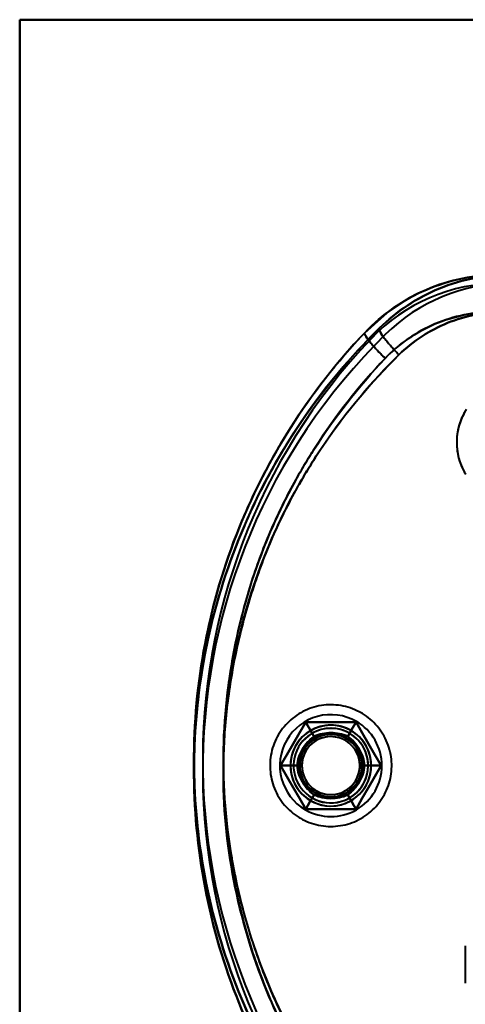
# Model space of a CAD drawing. Header units: millimetres. Extents: x -1442 to 3067, y -120 to 1210.
# Tile 34 of 71: x 370 to 406, y 237 to 316. Entities that reach past the tile are written whole.
import ezdxf

# ---------------------------------------------------------------- set-up
doc = ezdxf.new("R2010")
doc.units = ezdxf.units.MM
doc.layers.add('G-IMPT', color=8, linetype='Continuous', lineweight=40)

# ---------------------------------------------------------------- blocks, each defined once
blk = doc.blocks.new('NEXA 2000 CALQUES_dwg-762145-Gauche')
at = {"layer": 'G-IMPT', "flags": 128}
for points in [[(370.5, 315.872), (370.5, 285.872), (370.5, 255.872), (370.5, 225.872), (370.5, 195.872)], [(430.5, 315.872), (415.5, 315.872), (400.5, 315.872), (385.5, 315.872), (370.5, 315.872)], [(370.5, 315.872), (385.5, 315.872), (400.5, 315.872), (415.5, 315.872), (430.5, 315.872)], [(430.5, 315.872), (415.5, 315.872), (400.5, 315.872), (385.5, 315.872), (370.5, 315.872)], [(370.5, 195.872), (370.5, 225.872), (370.5, 255.872), (370.5, 285.872), (370.5, 315.872)], [(370.5, 315.872), (370.5, 285.872), (370.5, 255.872), (370.5, 225.872), (370.5, 195.872)], [(370.5, 195.872), (370.5, 225.872), (370.5, 255.872), (370.5, 285.872), (370.5, 315.872)], [(370.5, 315.872), (385.5, 315.872), (400.5, 315.872), (415.5, 315.872), (430.5, 315.872)], [(370.5, 195.872), (370.5, 225.872), (370.5, 255.872), (370.5, 285.872), (370.5, 315.872)], [(370.5, 315.872), (385.5, 315.872), (400.5, 315.872), (415.5, 315.872), (430.5, 315.872)], [(370.5, 315.872), (385.5, 315.872), (400.5, 315.872), (415.5, 315.872), (430.5, 315.872)], [(430.5, 315.872), (415.5, 315.872), (400.5, 315.872), (385.5, 315.872), (370.5, 315.872)], [(370.5, 195.872), (370.5, 225.872), (370.5, 255.872), (370.5, 285.872), (370.5, 315.872)], [(370.5, 315.872), (370.5, 285.872), (370.5, 255.872), (370.5, 225.872), (370.5, 195.872)], [(370.5, 315.872), (370.5, 285.872), (370.5, 255.872), (370.5, 225.872), (370.5, 195.872)], [(430.5, 315.872), (415.5, 315.872), (400.5, 315.872), (385.5, 315.872), (370.5, 315.872)], [(398.221, 290.694), (400.019, 292.306), (401.793, 293.471)], [(406.394, 284.529), (406.291, 284.363), (406.195, 284.193), (406.106, 284.019), (406.023, 283.841), (405.948, 283.661), (405.88, 283.477), (405.82, 283.291), (405.767, 283.103), (405.722, 282.913), (405.684, 282.721), (405.654, 282.528), (405.631, 282.333), (405.617, 282.138), (405.61, 281.943), (405.611, 281.747), (405.62, 281.552), (405.637, 281.357), (405.661, 281.163), (405.694, 280.97), (405.733, 280.778), (405.781, 280.589), (405.836, 280.401), (405.899, 280.216), (405.969, 280.033), (406.046, 279.853), (406.13, 279.677), (406.221, 279.504), (406.32, 279.334)], [(406.375, 284.5), (406.274, 284.333), (406.179, 284.162), (406.09, 283.987), (406.009, 283.809), (405.936, 283.628), (405.869, 283.444), (405.81, 283.258), (405.758, 283.069), (405.714, 282.878), (405.678, 282.686), (405.649, 282.493), (405.628, 282.298), (405.615, 282.103), (405.61, 281.908), (405.612, 281.712), (405.623, 281.517), (405.641, 281.322), (405.667, 281.128), (405.7, 280.935), (405.741, 280.744), (405.79, 280.555), (405.847, 280.367), (405.911, 280.183), (405.982, 280), (406.06, 279.821), (406.146, 279.645), (406.239, 279.473), (406.338, 279.304)], [(397.945, 260.108), (397.774, 260.202), (397.599, 260.289), (397.421, 260.37), (397.239, 260.443), (397.055, 260.509), (396.868, 260.567), (396.68, 260.618), (396.489, 260.662), (396.296, 260.697), (396.103, 260.725), (395.908, 260.746), (395.713, 260.758), (395.518, 260.763), (395.322, 260.759), (395.127, 260.748), (394.932, 260.73), (394.738, 260.703), (394.546, 260.669), (394.355, 260.627), (394.165, 260.577), (393.978, 260.52), (393.794, 260.455), (393.612, 260.384), (393.433, 260.304), (393.257, 260.218), (393.085, 260.125), (392.917, 260.025), (392.753, 259.918), (392.594, 259.805), (392.439, 259.686), (392.289, 259.561), (392.144, 259.429), (392.004, 259.292), (391.87, 259.15), (391.742, 259.002), (391.62, 258.849), (391.504, 258.691), (391.394, 258.529), (391.291, 258.363), (391.195, 258.193), (391.106, 258.019), (391.023, 257.841), (390.948, 257.661), (390.88, 257.477), (390.82, 257.291), (390.767, 257.103), (390.722, 256.913), (390.684, 256.721), (390.654, 256.528), (390.631, 256.333), (390.617, 256.138), (390.61, 255.943), (390.611, 255.747), (390.62, 255.552), (390.637, 255.357), (390.661, 255.163), (390.694, 254.97), (390.733, 254.778), (390.781, 254.589), (390.836, 254.401), (390.899, 254.216), (390.969, 254.033), (391.046, 253.853), (391.13, 253.677), (391.221, 253.504), (391.32, 253.334), (391.424, 253.169), (391.536, 253.009), (391.653, 252.852), (391.777, 252.701), (391.907, 252.555), (392.043, 252.414), (392.184, 252.278), (392.33, 252.148), (392.482, 252.025), (392.638, 251.907), (392.799, 251.796), (392.964, 251.691), (393.055, 251.637)], [(397.945, 260.108), (397.774, 260.202), (397.599, 260.289), (397.421, 260.37), (397.239, 260.443), (397.055, 260.509), (396.868, 260.567), (396.68, 260.618), (396.489, 260.662), (396.296, 260.697), (396.103, 260.725), (395.908, 260.746), (395.713, 260.758), (395.518, 260.763), (395.322, 260.759), (395.127, 260.748), (394.932, 260.73), (394.738, 260.703), (394.546, 260.669), (394.355, 260.627), (394.165, 260.577), (393.978, 260.52), (393.794, 260.455), (393.612, 260.384), (393.433, 260.304), (393.257, 260.218), (393.085, 260.125), (392.917, 260.025), (392.753, 259.918), (392.594, 259.805), (392.439, 259.686), (392.289, 259.561), (392.144, 259.429), (392.004, 259.292), (391.87, 259.15), (391.742, 259.002), (391.62, 258.849), (391.504, 258.691), (391.394, 258.529), (391.291, 258.363), (391.195, 258.193), (391.106, 258.019), (391.023, 257.841), (390.948, 257.661), (390.88, 257.477), (390.82, 257.291), (390.767, 257.103), (390.722, 256.913), (390.684, 256.721), (390.654, 256.528), (390.631, 256.333), (390.617, 256.138), (390.61, 255.943), (390.611, 255.747), (390.62, 255.552), (390.637, 255.357), (390.661, 255.163), (390.694, 254.97), (390.733, 254.778), (390.781, 254.589), (390.836, 254.401), (390.899, 254.216), (390.969, 254.033), (391.046, 253.853), (391.13, 253.677), (391.221, 253.504), (391.32, 253.334), (391.424, 253.169), (391.536, 253.009), (391.653, 252.852), (391.777, 252.701), (391.907, 252.555), (392.043, 252.414), (392.184, 252.278), (392.33, 252.148), (392.482, 252.025), (392.638, 251.907), (392.799, 251.796), (392.964, 251.691), (393.055, 251.637)], [(393.055, 251.637), (393.226, 251.543), (393.401, 251.455), (393.579, 251.375), (393.761, 251.302), (393.945, 251.236), (394.132, 251.177), (394.32, 251.126), (394.511, 251.083), (394.703, 251.047), (394.897, 251.019), (395.092, 250.999), (395.287, 250.987), (395.482, 250.982), (395.678, 250.985), (395.873, 250.996), (396.068, 251.015), (396.262, 251.042), (396.454, 251.076), (396.645, 251.118), (396.835, 251.168), (397.022, 251.225), (397.206, 251.289), (397.388, 251.361), (397.567, 251.44), (397.743, 251.526), (397.915, 251.62), (398.083, 251.72), (398.247, 251.826), (398.406, 251.939), (398.561, 252.059), (398.711, 252.184), (398.856, 252.315), (398.996, 252.453), (399.13, 252.595), (399.258, 252.743), (399.38, 252.896), (399.496, 253.053), (399.606, 253.215), (399.709, 253.382), (399.805, 253.552), (399.894, 253.726), (399.976, 253.903), (400.052, 254.084), (400.12, 254.267), (400.18, 254.453), (400.233, 254.642), (400.278, 254.832), (400.316, 255.024), (400.346, 255.217), (400.369, 255.411), (400.383, 255.606), (400.39, 255.802), (400.389, 255.998), (400.38, 256.193), (400.363, 256.388), (400.339, 256.582), (400.306, 256.775), (400.266, 256.966), (400.219, 257.156), (400.164, 257.344), (400.101, 257.529), (400.031, 257.712), (399.954, 257.891), (399.87, 258.068), (399.779, 258.241), (399.68, 258.41), (399.576, 258.575), (399.464, 258.736), (399.347, 258.892), (399.223, 259.044), (399.093, 259.19), (398.957, 259.331), (398.816, 259.467), (398.67, 259.596), (398.518, 259.72), (398.362, 259.838), (398.201, 259.949), (398.036, 260.054), (397.945, 260.108)], [(393.055, 251.637), (393.226, 251.543), (393.401, 251.455), (393.579, 251.375), (393.761, 251.302), (393.945, 251.236), (394.132, 251.177), (394.32, 251.126), (394.511, 251.083), (394.703, 251.047), (394.897, 251.019), (395.092, 250.999), (395.287, 250.987), (395.482, 250.982), (395.678, 250.985), (395.873, 250.996), (396.068, 251.015), (396.262, 251.042), (396.454, 251.076), (396.645, 251.118), (396.835, 251.168), (397.022, 251.225), (397.206, 251.289), (397.388, 251.361), (397.567, 251.44), (397.743, 251.526), (397.915, 251.62), (398.083, 251.72), (398.247, 251.826), (398.406, 251.939), (398.561, 252.059), (398.711, 252.184), (398.856, 252.315), (398.996, 252.453), (399.13, 252.595), (399.258, 252.743), (399.38, 252.896), (399.496, 253.053), (399.606, 253.215), (399.709, 253.382), (399.805, 253.552), (399.894, 253.726), (399.976, 253.903), (400.052, 254.084), (400.12, 254.267), (400.18, 254.453), (400.233, 254.642), (400.278, 254.832), (400.316, 255.024), (400.346, 255.217), (400.369, 255.411), (400.383, 255.606), (400.39, 255.802), (400.389, 255.998), (400.38, 256.193), (400.363, 256.388), (400.339, 256.582), (400.306, 256.775), (400.266, 256.966), (400.219, 257.156), (400.164, 257.344), (400.101, 257.529), (400.031, 257.712), (399.954, 257.891), (399.87, 258.068), (399.779, 258.241), (399.68, 258.41), (399.576, 258.575), (399.464, 258.736), (399.347, 258.892), (399.223, 259.044), (399.093, 259.19), (398.957, 259.331), (398.816, 259.467), (398.67, 259.596), (398.518, 259.72), (398.362, 259.838), (398.201, 259.949), (398.036, 260.054), (397.945, 260.108)], [(393.479, 259.372), (392.974, 258.497), (392.469, 257.622), (391.964, 256.747), (391.459, 255.872)], [(391.459, 255.872), (391.964, 256.747), (392.469, 257.622), (392.974, 258.497), (393.479, 259.372)], [(391.459, 255.872), (391.964, 256.747), (392.469, 257.622), (392.974, 258.497), (393.479, 259.372)], [(393.479, 259.372), (392.974, 258.497), (392.469, 257.622), (391.964, 256.747), (391.459, 255.872)], [(393.479, 259.372), (392.974, 258.497), (392.469, 257.622), (391.964, 256.747), (391.459, 255.872)], [(391.459, 255.872), (391.964, 256.747), (392.469, 257.622), (392.974, 258.497), (393.479, 259.372)], [(393.479, 259.372), (392.974, 258.497), (392.469, 257.622), (391.964, 256.747), (391.459, 255.872)], [(391.459, 255.872), (391.964, 256.747), (392.469, 257.622), (392.974, 258.497), (393.479, 259.372)], [(391.459, 255.872), (391.964, 256.747), (392.469, 257.622), (392.974, 258.497), (393.479, 259.372)], [(393.479, 259.372), (392.974, 258.497), (392.469, 257.622), (391.964, 256.747), (391.459, 255.872)], [(391.459, 255.872), (391.964, 256.747), (392.469, 257.622), (392.974, 258.497), (393.479, 259.372)], [(393.479, 259.372), (392.974, 258.497), (392.469, 257.622), (391.964, 256.747), (391.459, 255.872)], [(397.521, 259.372), (396.51, 259.372), (395.5, 259.372), (394.49, 259.372), (393.479, 259.372)], [(393.479, 259.372), (393.646, 259.084), (393.812, 258.795), (393.979, 258.507), (394.145, 258.218)], [(394.145, 258.218), (393.979, 258.507), (393.812, 258.795), (393.646, 259.084), (393.479, 259.372)], [(393.479, 259.372), (393.646, 259.084), (393.812, 258.795), (393.979, 258.507), (394.145, 258.218)], [(394.145, 258.218), (393.979, 258.507), (393.812, 258.795), (393.646, 259.084), (393.479, 259.372)], [(393.479, 259.372), (394.49, 259.372), (395.5, 259.372), (396.51, 259.372), (397.521, 259.372)], [(393.479, 259.372), (394.49, 259.372), (395.5, 259.372), (396.51, 259.372), (397.521, 259.372)], [(397.521, 259.372), (396.51, 259.372), (395.5, 259.372), (394.49, 259.372), (393.479, 259.372)], [(397.521, 259.372), (396.51, 259.372), (395.5, 259.372), (394.49, 259.372), (393.479, 259.372)], [(393.479, 259.372), (394.49, 259.372), (395.5, 259.372), (396.51, 259.372), (397.521, 259.372)], [(397.521, 259.372), (396.51, 259.372), (395.5, 259.372), (394.49, 259.372), (393.479, 259.372)], [(393.479, 259.372), (394.49, 259.372), (395.5, 259.372), (396.51, 259.372), (397.521, 259.372)], [(393.479, 259.372), (394.49, 259.372), (395.5, 259.372), (396.51, 259.372), (397.521, 259.372)], [(397.521, 259.372), (396.51, 259.372), (395.5, 259.372), (394.49, 259.372), (393.479, 259.372)], [(393.479, 259.372), (394.49, 259.372), (395.5, 259.372), (396.51, 259.372), (397.521, 259.372)], [(397.521, 259.372), (396.51, 259.372), (395.5, 259.372), (394.49, 259.372), (393.479, 259.372)], [(397.521, 259.372), (397.354, 259.084), (397.188, 258.795), (397.021, 258.507), (396.855, 258.218)], [(396.855, 258.218), (397.021, 258.507), (397.188, 258.795), (397.354, 259.084), (397.521, 259.372)], [(397.521, 259.372), (397.354, 259.084), (397.188, 258.795), (397.021, 258.507), (396.855, 258.218)], [(396.855, 258.218), (397.021, 258.507), (397.188, 258.795), (397.354, 259.084), (397.521, 259.372)], [(399.541, 255.872), (399.036, 256.747), (398.531, 257.622), (398.026, 258.497), (397.521, 259.372)], [(397.521, 259.372), (398.026, 258.497), (398.531, 257.622), (399.036, 256.747), (399.541, 255.872)], [(397.521, 259.372), (398.026, 258.497), (398.531, 257.622), (399.036, 256.747), (399.541, 255.872)], [(399.541, 255.872), (399.036, 256.747), (398.531, 257.622), (398.026, 258.497), (397.521, 259.372)], [(399.541, 255.872), (399.036, 256.747), (398.531, 257.622), (398.026, 258.497), (397.521, 259.372)], [(397.521, 259.372), (398.026, 258.497), (398.531, 257.622), (399.036, 256.747), (399.541, 255.872)], [(399.541, 255.872), (399.036, 256.747), (398.531, 257.622), (398.026, 258.497), (397.521, 259.372)], [(397.521, 259.372), (398.026, 258.497), (398.531, 257.622), (399.036, 256.747), (399.541, 255.872)], [(397.521, 259.372), (398.026, 258.497), (398.531, 257.622), (399.036, 256.747), (399.541, 255.872)], [(399.541, 255.872), (399.036, 256.747), (398.531, 257.622), (398.026, 258.497), (397.521, 259.372)], [(397.521, 259.372), (398.026, 258.497), (398.531, 257.622), (399.036, 256.747), (399.541, 255.872)], [(399.541, 255.872), (399.036, 256.747), (398.531, 257.622), (398.026, 258.497), (397.521, 259.372)], [(391.459, 255.872), (391.792, 255.872), (392.125, 255.872), (392.458, 255.872), (392.791, 255.872)], [(392.791, 255.872), (392.458, 255.872), (392.125, 255.872), (391.792, 255.872), (391.459, 255.872)], [(391.459, 255.872), (391.964, 254.997), (392.469, 254.122), (392.974, 253.247), (393.479, 252.372)], [(393.479, 252.372), (392.974, 253.247), (392.469, 254.122), (391.964, 254.997), (391.459, 255.872)], [(391.459, 255.872), (391.792, 255.872), (392.125, 255.872), (392.458, 255.872), (392.791, 255.872)], [(392.791, 255.872), (392.458, 255.872), (392.125, 255.872), (391.792, 255.872), (391.459, 255.872)], [(393.479, 252.372), (392.974, 253.247), (392.469, 254.122), (391.964, 254.997), (391.459, 255.872)], [(391.459, 255.872), (391.964, 254.997), (392.469, 254.122), (392.974, 253.247), (393.479, 252.372)], [(391.459, 255.872), (391.964, 254.997), (392.469, 254.122), (392.974, 253.247), (393.479, 252.372)], [(393.479, 252.372), (392.974, 253.247), (392.469, 254.122), (391.964, 254.997), (391.459, 255.872)], [(391.459, 255.872), (391.964, 254.997), (392.469, 254.122), (392.974, 253.247), (393.479, 252.372)], [(393.479, 252.372), (392.974, 253.247), (392.469, 254.122), (391.964, 254.997), (391.459, 255.872)], [(393.479, 252.372), (392.974, 253.247), (392.469, 254.122), (391.964, 254.997), (391.459, 255.872)], [(391.459, 255.872), (391.964, 254.997), (392.469, 254.122), (392.974, 253.247), (393.479, 252.372)], [(393.479, 252.372), (392.974, 253.247), (392.469, 254.122), (391.964, 254.997), (391.459, 255.872)], [(391.459, 255.872), (391.964, 254.997), (392.469, 254.122), (392.974, 253.247), (393.479, 252.372)], [(397.521, 252.372), (398.026, 253.247), (398.531, 254.122), (399.036, 254.997), (399.541, 255.872)], [(399.541, 255.872), (399.036, 254.997), (398.531, 254.122), (398.026, 253.247), (397.521, 252.372)], [(399.541, 255.872), (399.036, 254.997), (398.531, 254.122), (398.026, 253.247), (397.521, 252.372)], [(397.521, 252.372), (398.026, 253.247), (398.531, 254.122), (399.036, 254.997), (399.541, 255.872)], [(397.521, 252.372), (398.026, 253.247), (398.531, 254.122), (399.036, 254.997), (399.541, 255.872)], [(399.541, 255.872), (399.036, 254.997), (398.531, 254.122), (398.026, 253.247), (397.521, 252.372)], [(397.521, 252.372), (398.026, 253.247), (398.531, 254.122), (399.036, 254.997), (399.541, 255.872)], [(399.541, 255.872), (399.036, 254.997), (398.531, 254.122), (398.026, 253.247), (397.521, 252.372)], [(399.541, 255.872), (399.036, 254.997), (398.531, 254.122), (398.026, 253.247), (397.521, 252.372)], [(397.521, 252.372), (398.026, 253.247), (398.531, 254.122), (399.036, 254.997), (399.541, 255.872)], [(399.541, 255.872), (399.036, 254.997), (398.531, 254.122), (398.026, 253.247), (397.521, 252.372)], [(397.521, 252.372), (398.026, 253.247), (398.531, 254.122), (399.036, 254.997), (399.541, 255.872)], [(398.209, 255.872), (398.542, 255.872), (398.875, 255.872), (399.208, 255.872), (399.541, 255.872)], [(399.541, 255.872), (399.208, 255.872), (398.875, 255.872), (398.542, 255.872), (398.209, 255.872)], [(399.541, 255.872), (399.208, 255.872), (398.875, 255.872), (398.542, 255.872), (398.209, 255.872)], [(398.209, 255.872), (398.542, 255.872), (398.875, 255.872), (399.208, 255.872), (399.541, 255.872)], [(393.479, 252.372), (393.646, 252.661), (393.812, 252.949), (393.979, 253.238), (394.145, 253.526)], [(394.145, 253.526), (393.979, 253.238), (393.812, 252.949), (393.646, 252.661), (393.479, 252.372)], [(393.479, 252.372), (393.646, 252.661), (393.812, 252.949), (393.979, 253.238), (394.145, 253.526)], [(394.145, 253.526), (393.979, 253.238), (393.812, 252.949), (393.646, 252.661), (393.479, 252.372)], [(397.521, 252.372), (397.354, 252.661), (397.188, 252.949), (397.021, 253.238), (396.855, 253.526)], [(396.855, 253.526), (397.021, 253.238), (397.188, 252.949), (397.354, 252.661), (397.521, 252.372)], [(396.855, 253.526), (397.021, 253.238), (397.188, 252.949), (397.354, 252.661), (397.521, 252.372)], [(397.521, 252.372), (397.354, 252.661), (397.188, 252.949), (397.021, 253.238), (396.855, 253.526)], [(393.479, 252.372), (394.49, 252.372), (395.5, 252.372), (396.51, 252.372), (397.521, 252.372)], [(397.521, 252.372), (396.51, 252.372), (395.5, 252.372), (394.49, 252.372), (393.479, 252.372)], [(397.521, 252.372), (396.51, 252.372), (395.5, 252.372), (394.49, 252.372), (393.479, 252.372)], [(393.479, 252.372), (394.49, 252.372), (395.5, 252.372), (396.51, 252.372), (397.521, 252.372)], [(393.479, 252.372), (394.49, 252.372), (395.5, 252.372), (396.51, 252.372), (397.521, 252.372)], [(397.521, 252.372), (396.51, 252.372), (395.5, 252.372), (394.49, 252.372), (393.479, 252.372)], [(393.479, 252.372), (394.49, 252.372), (395.5, 252.372), (396.51, 252.372), (397.521, 252.372)], [(397.521, 252.372), (396.51, 252.372), (395.5, 252.372), (394.49, 252.372), (393.479, 252.372)], [(397.521, 252.372), (396.51, 252.372), (395.5, 252.372), (394.49, 252.372), (393.479, 252.372)], [(393.479, 252.372), (394.49, 252.372), (395.5, 252.372), (396.51, 252.372), (397.521, 252.372)], [(397.521, 252.372), (396.51, 252.372), (395.5, 252.372), (394.49, 252.372), (393.479, 252.372)], [(393.479, 252.372), (394.49, 252.372), (395.5, 252.372), (396.51, 252.372), (397.521, 252.372)], [(406.3, 241.372), (406.3, 240.622), (406.3, 239.872), (406.3, 239.122), (406.3, 238.372)]]:
    blk.add_lwpolyline(points, dxfattribs=at)
at = {"layer": 'G-IMPT'}
for centre, radius, start, end in [((409.105, 280.372), 15, 90, 136.51685), ((409.105, 280.372), 15, 90, 136.51685), ((409.105, 280.372), 15, 90, 136.51685), ((409.105, 280.372), 15, 90, 136.51685), ((409.105, 280.372), 15, 90, 136.51685), ((409.105, 280.372), 15, 90, 136.51685), ((409.105, 280.372), 14.3, 90, 136.51685), ((409.105, 280.372), 14.3, 90, 136.51685), ((409.105, 280.372), 14.3, 90, 136.51685), ((409.105, 280.372), 14.3, 90, 136.51685), ((409.919, 280.372), 15, 90, 134.61365), ((409.919, 280.372), 15, 90, 134.61365), ((409.919, 280.372), 15, 90, 134.61365), ((409.919, 280.372), 15, 90, 134.61365), ((409.919, 280.372), 15, 90, 134.61365), ((409.919, 280.372), 15, 90, 134.61365), ((409.919, 280.372), 14.3, 90, 134.61365), ((409.919, 280.372), 14.3, 90, 134.61365), ((409.919, 280.372), 14.3, 90, 134.61365), ((409.919, 280.372), 14.3, 90, 134.61365), ((434.5, 255.457), 50, 134.61365, 223.48315), ((434.5, 255.457), 50, 134.61365, 223.48315), ((434.5, 255.457), 50, 134.61365, 223.48315), ((434.5, 255.457), 50, 134.61365, 223.48315), ((434.5, 255.457), 50, 134.61365, 223.48315), ((434.5, 255.457), 50, 134.61365, 223.48315), ((434.5, 256.287), 50, 136.51685, 225.38635), ((434.5, 256.287), 50, 136.51685, 225.38635), ((434.5, 256.287), 50, 136.51685, 225.38635), ((434.5, 256.287), 50, 136.51685, 225.38635), ((434.5, 256.287), 50, 136.51685, 225.38635), ((434.5, 256.287), 50, 136.51685, 225.38635), ((434.5, 255.457), 49.3, 134.61365, 223.48315), ((434.5, 255.457), 49.3, 134.61365, 223.48315), ((434.5, 255.457), 49.3, 134.61365, 223.48315), ((434.5, 255.457), 49.3, 134.61365, 223.48315), ((434.5, 256.287), 49.3, 136.51685, 225.38635), ((434.5, 256.287), 49.3, 136.51685, 225.38635), ((434.5, 256.287), 49.3, 136.51685, 225.38635), ((434.5, 256.287), 49.3, 136.51685, 225.38635), ((395.5, 255.872), 4.1, 60, 150), ((395.5, 255.872), 4.1, 60, 150), ((395.5, 255.872), 4.1, 60, 150), ((395.5, 255.872), 4.1, 60, 150), ((395.5, 255.872), 3.25, 360, 180), ((395.5, 255.872), 3.25, 60, 180), ((395.5, 255.872), 3.25, 90, 270), ((395.5, 255.872), 3.25, 90, 240), ((395.5, 255.872), 3.25, 60, 150), ((395.5, 255.872), 3.25, 330, 150), ((395.5, 255.872), 3.25, 330, 150), ((395.5, 255.872), 3.25, 60, 150), ((395.5, 255.872), 4.1, 240, 60), ((395.5, 255.872), 4.1, 240, 60), ((395.5, 255.872), 4.1, 240, 60), ((395.5, 255.872), 4.1, 240, 60), ((395.5, 255.872), 3.25, 270, 90), ((395.5, 255.872), 3.25, 60, 90), ((395.5, 255.872), 3, 60, 240), ((395.5, 255.872), 3, 60, 240), ((395.5, 255.872), 3, 330, 150), ((395.5, 255.872), 3, 330, 150), ((395.5, 255.872), 3, 60, 150), ((395.5, 255.872), 3, 330, 150), ((395.5, 255.872), 3, 330, 150), ((395.5, 255.872), 3, 330, 150), ((395.5, 255.872), 2.548, 60, 240), ((395.5, 255.872), 2.548, 60, 240), ((395.5, 255.872), 2.548, 60, 240), ((395.5, 255.872), 2.548, 60, 240), ((395.5, 255.872), 2.548, 60, 240), ((395.5, 255.872), 2.548, 60, 240), ((395.5, 255.872), 2.548, 60, 240), ((395.5, 255.872), 2.548, 60, 240), ((395.5, 255.872), 2.5, 0, 180), ((395.5, 255.872), 2.5, 0, 180), ((395.5, 255.872), 2.5, 0, 180), ((395.5, 255.872), 2.5, 0, 180), ((395.5, 255.872), 2.5, 0, 180), ((395.5, 255.872), 2.5, 360, 180), ((395.5, 255.872), 2.5, 0, 180), ((395.5, 255.872), 2.5, 0, 180), ((395.5, 255.872), 2.33, 24.28402, 204.28402), ((395.5, 255.872), 2.33, 24.28402, 204.28402), ((395.5, 255.872), 2.33, 24.28402, 204.28402), ((395.5, 255.872), 2.33, 24.28402, 204.28402), ((395.5, 255.872), 3.25, 240, 60), ((395.5, 255.872), 3.25, 240, 60), ((395.5, 255.872), 3.25, 240, 60), ((395.5, 255.872), 3.25, 240, 60), ((395.5, 255.872), 3, 240, 60), ((395.5, 255.872), 3, 240, 60), ((395.5, 255.872), 2.33, 275.71598, 95.71598), ((395.5, 255.872), 2.33, 275.71598, 95.71598), ((395.5, 255.872), 2.33, 275.71598, 95.71598), ((395.5, 255.872), 2.33, 275.71598, 95.71598), ((395.5, 255.872), 3, 330, 60), ((395.5, 255.872), 4.1, 150, 240), ((395.5, 255.872), 4.1, 150, 240), ((395.5, 255.872), 4.1, 150, 240), ((395.5, 255.872), 4.1, 150, 240), ((395.5, 255.872), 3.25, 150, 240), ((395.5, 255.872), 3.25, 150, 330), ((395.5, 255.872), 3.25, 150, 330), ((395.5, 255.872), 3.25, 150, 240), ((395.5, 255.872), 2.33, 95.71598, 275.71598), ((395.5, 255.872), 2.33, 95.71598, 275.71598), ((395.5, 255.872), 2.33, 95.71598, 275.71598), ((395.5, 255.872), 2.33, 95.71598, 275.71598), ((395.5, 255.872), 2.548, 240, 60), ((395.5, 255.872), 2.548, 240, 60), ((395.5, 255.872), 2.548, 240, 60), ((395.5, 255.872), 2.548, 240, 60), ((395.5, 255.872), 2.548, 240, 60), ((395.5, 255.872), 2.548, 240, 60), ((395.5, 255.872), 2.548, 240, 60), ((395.5, 255.872), 2.548, 240, 60), ((395.5, 255.872), 3, 150, 330), ((395.5, 255.872), 3, 150, 330), ((395.5, 255.872), 3, 150, 330), ((395.5, 255.872), 3, 150, 330), ((395.5, 255.872), 3, 150, 240), ((395.5, 255.872), 3, 150, 330), ((395.5, 255.872), 2.33, 204.28402, 24.28402), ((395.5, 255.872), 2.33, 204.28402, 24.28402), ((395.5, 255.872), 2.33, 204.28402, 24.28402), ((395.5, 255.872), 2.33, 204.28402, 24.28402), ((395.5, 255.872), 3.25, 180, 360), ((395.5, 255.872), 3.25, 180, 240), ((395.5, 255.872), 2.5, 180, 360), ((395.5, 255.872), 2.5, 180, 0), ((395.5, 255.872), 2.5, 180, 0), ((395.5, 255.872), 2.5, 180, 0), ((395.5, 255.872), 2.5, 180, 360), ((395.5, 255.872), 2.5, 180, 0), ((395.5, 255.872), 2.5, 180, 0), ((395.5, 255.872), 2.5, 180, 0), ((395.5, 255.872), 3, 240, 330)]:
    blk.add_arc(centre, radius, start, end, dxfattribs=at)
for points in [[(409.105, 295.372), (408.084, 295.372), (406.048, 295.164), (403.13, 294.242), (400.474, 292.765), (398.922, 291.434), (398.221, 290.694)], [(398.221, 290.694), (398.921, 291.432), (400.491, 292.777), (403.125, 294.241), (406.048, 295.157), (408.09, 295.372), (409.105, 295.372)], [(399.384, 291.05), (400.076, 291.733), (401.593, 292.964), (404.194, 294.339), (406.99, 295.18), (408.942, 295.372), (409.919, 295.372)], [(409.919, 295.372), (408.943, 295.372), (406.972, 295.176), (404.2, 294.341), (401.588, 292.96), (400.084, 291.741), (399.384, 291.05)], [(408.643, 292.372), (407.01, 292.373), (403.726, 291.702), (400.998, 289.815), (399.864, 288.63)], [(399.864, 288.63), (401.029, 289.836), (403.726, 291.695), (406.979, 292.366), (408.643, 292.372)], [(400.966, 288.915), (402.1, 290.024), (404.76, 291.757), (407.892, 292.372), (409.463, 292.372)], [(409.463, 292.372), (407.861, 292.366), (404.774, 291.76), (402.103, 290.022), (400.966, 288.915)], [(398.221, 221.05), (393.777, 225.736), (386.725, 236.854), (383.233, 256.323), (387.387, 275.678), (394.799, 286.527), (399.384, 291.05)], [(398.221, 290.694), (393.777, 286.009), (386.725, 274.89), (383.233, 255.422), (387.387, 236.067), (394.799, 225.218), (399.384, 220.694)], [(399.864, 288.63), (399.63, 288.859), (399.149, 289.352), (398.548, 290.039), (398.226, 290.513), (398.193, 290.665), (398.221, 290.694)], [(398.221, 290.694), (398.193, 290.665), (398.226, 290.513), (398.548, 290.039), (399.149, 289.352), (399.63, 288.859), (399.864, 288.63)], [(400.966, 288.915), (400.739, 289.152), (400.272, 289.664), (399.689, 290.377), (399.381, 290.866), (399.354, 291.021), (399.384, 291.05)], [(399.384, 291.05), (399.354, 291.021), (399.381, 290.866), (399.689, 290.377), (400.272, 289.664), (400.739, 289.152), (400.966, 288.915)], [(394.145, 258.218), (393.762, 257.939), (393.134, 257.239), (392.841, 256.345), (392.791, 255.872)], [(392.791, 255.872), (392.841, 256.344), (393.134, 257.238), (393.761, 257.939), (394.145, 258.218)], [(392.791, 255.872), (392.837, 256.336), (393.133, 257.239), (393.767, 257.946), (394.145, 258.218)], [(394.145, 258.218), (393.767, 257.946), (393.133, 257.239), (392.837, 256.336), (392.791, 255.872)], [(396.855, 258.218), (396.421, 258.411), (395.5, 258.604), (394.579, 258.411), (394.145, 258.218)], [(394.145, 258.218), (394.579, 258.411), (395.5, 258.604), (396.421, 258.411), (396.855, 258.218)], [(394.145, 258.218), (394.571, 258.41), (395.5, 258.606), (396.43, 258.41), (396.855, 258.218)], [(396.855, 258.218), (396.429, 258.41), (395.5, 258.606), (394.57, 258.41), (394.145, 258.218)], [(398.209, 255.872), (398.159, 256.344), (397.866, 257.238), (397.239, 257.939), (396.855, 258.218)], [(396.855, 258.218), (397.238, 257.939), (397.866, 257.239), (398.159, 256.345), (398.209, 255.872)], [(396.855, 258.218), (397.233, 257.946), (397.867, 257.239), (398.163, 256.336), (398.209, 255.872)], [(398.209, 255.872), (398.163, 256.336), (397.867, 257.239), (397.233, 257.946), (396.855, 258.218)], [(392.791, 255.872), (392.841, 255.4), (393.134, 254.506), (393.761, 253.806), (394.145, 253.526)], [(394.145, 253.526), (393.762, 253.805), (393.134, 254.506), (392.841, 255.4), (392.791, 255.872)], [(394.145, 253.526), (393.767, 253.799), (393.133, 254.506), (392.837, 255.408), (392.791, 255.872)], [(392.791, 255.872), (392.837, 255.408), (393.133, 254.505), (393.767, 253.798), (394.145, 253.526)], [(396.855, 253.526), (397.238, 253.805), (397.866, 254.506), (398.159, 255.4), (398.209, 255.872)], [(398.209, 255.872), (398.159, 255.4), (397.866, 254.506), (397.239, 253.806), (396.855, 253.526)], [(398.209, 255.872), (398.163, 255.408), (397.867, 254.505), (397.233, 253.798), (396.855, 253.526)], [(396.855, 253.526), (397.233, 253.799), (397.867, 254.506), (398.163, 255.408), (398.209, 255.872)], [(394.145, 253.526), (394.579, 253.333), (395.5, 253.14), (396.421, 253.333), (396.855, 253.526)], [(396.855, 253.526), (396.421, 253.333), (395.5, 253.14), (394.579, 253.333), (394.145, 253.526)], [(396.855, 253.526), (396.429, 253.334), (395.5, 253.139), (394.57, 253.334), (394.145, 253.526)], [(394.145, 253.526), (394.571, 253.334), (395.5, 253.139), (396.43, 253.334), (396.855, 253.526)]]:
    blk.add_open_spline(points, degree=3, dxfattribs=at)
for points, knots in [([(399.384, 291.05), (397.084, 288.781), (393.973, 285.046), (390.617, 279.586), (387.757, 273.72), (385.315, 266.059), (384.19, 256.284), (384.966, 246.626), (387.181, 238.749), (389.797, 232.885), (393.016, 227.214), (396.006, 223.386), (398.221, 221.05)], [0, 0, 0, 0, 0.125, 0.1875, 0.25, 0.375, 0.5, 0.625, 0.75, 0.8125, 0.875, 1, 1, 1, 1]), ([(399.384, 220.694), (397.084, 222.964), (393.973, 226.699), (390.617, 232.159), (387.757, 238.025), (385.315, 245.686), (384.19, 255.46), (384.966, 265.119), (387.181, 272.996), (389.797, 278.859), (393.016, 284.531), (396.006, 288.359), (398.221, 290.694)], [0, 0, 0, 0, 0.125, 0.1875, 0.25, 0.375, 0.5, 0.625, 0.75, 0.8125, 0.875, 1, 1, 1, 1]), ([(399.864, 223.115), (397.77, 225.305), (394.941, 228.895), (391.891, 234.221), (389.409, 239.73), (387.303, 247.143), (386.566, 256.239), (387.636, 265.442), (389.958, 272.651), (392.67, 278.16), (395.849, 283.285), (398.792, 286.787), (400.966, 288.915)], [0, 0, 0, 0, 0.125, 0.1875, 0.25, 0.375, 0.5, 0.625, 0.75, 0.8125, 0.875, 1, 1, 1, 1]), ([(399.864, 288.63), (397.77, 286.44), (394.941, 282.849), (391.891, 277.524), (389.409, 272.015), (387.303, 264.601), (386.566, 255.506), (387.636, 246.303), (389.958, 239.094), (392.67, 233.585), (395.849, 228.46), (398.792, 224.957), (400.966, 222.83)], [0, 0, 0, 0, 0.125, 0.1875, 0.25, 0.375, 0.5, 0.625, 0.75, 0.8125, 0.875, 1, 1, 1, 1]), ([(400.966, 288.915), (398.717, 286.667), (395.75, 283.12), (392.599, 278.026), (390.644, 274.051), (389.068, 269.812), (387.876, 265.333), (387.105, 260.756), (386.787, 256.258), (386.95, 251.753), (387.562, 247.154), (388.6, 242.638), (390.031, 238.347), (391.853, 234.303), (394.835, 229.098), (397.687, 225.444), (399.864, 223.115)], [0, 0, 0, 0, 0.125, 0.1875, 0.25, 0.3125, 0.375, 0.4375, 0.5, 0.5625, 0.625, 0.6875, 0.75, 0.8125, 0.875, 1, 1, 1, 1]), ([(400.966, 222.83), (398.717, 225.078), (395.75, 228.625), (392.599, 233.719), (390.644, 237.694), (389.068, 241.933), (387.876, 246.411), (387.105, 250.988), (386.787, 255.486), (386.95, 259.992), (387.562, 264.591), (388.6, 269.107), (390.031, 273.398), (391.853, 277.442), (394.835, 282.647), (397.687, 286.301), (399.864, 288.63)], [0, 0, 0, 0, 0.125, 0.1875, 0.25, 0.3125, 0.375, 0.4375, 0.5, 0.5625, 0.625, 0.6875, 0.75, 0.8125, 0.875, 1, 1, 1, 1])]:
    blk.add_open_spline(points, degree=3, knots=knots, dxfattribs=at)

msp = doc.modelspace()

# ---------------------------------------------------------------- block references
at = {"layer": 'G-IMPT'}
msp.add_blockref('NEXA 2000 CALQUES_dwg-762145-Gauche', (0, 0), dxfattribs=at)

doc.saveas('drawing.dxf')
